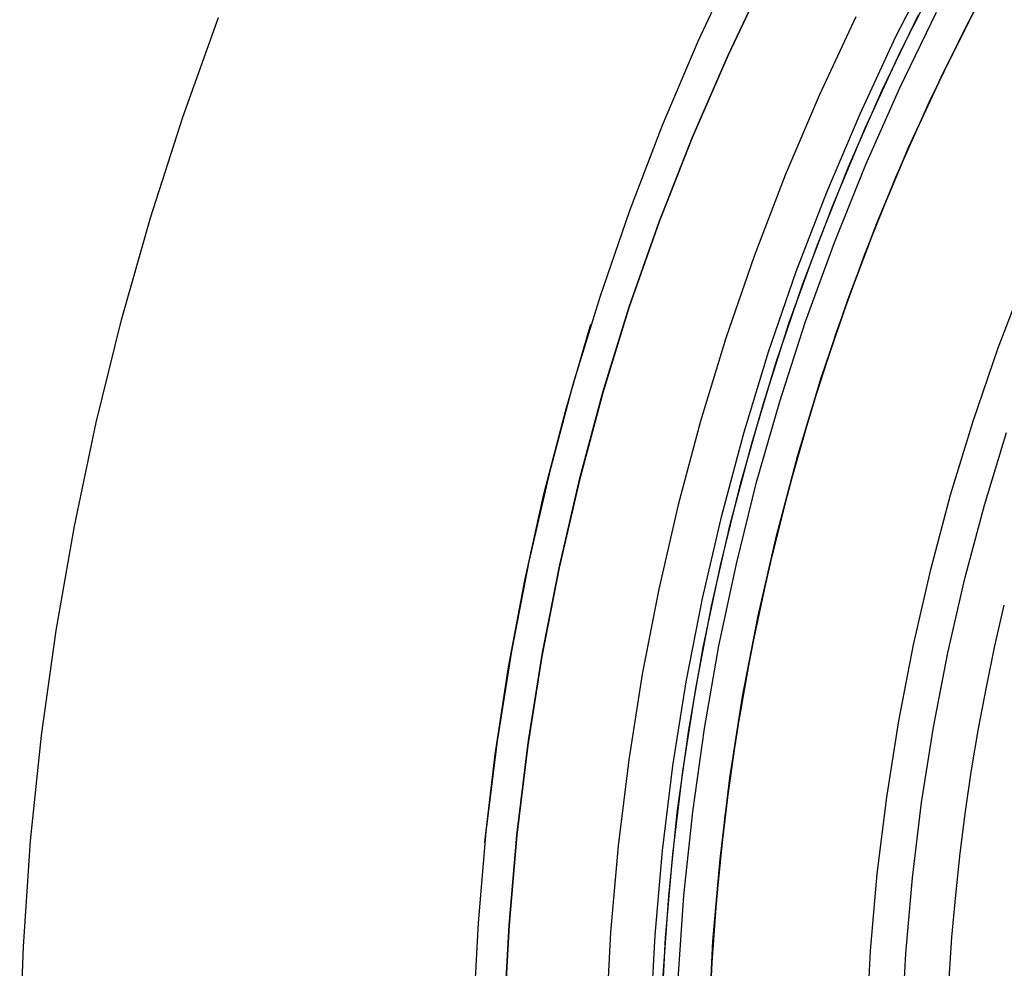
# Model space of a CAD drawing. Header units: millimetres. Extents: x -267 to 897, y -4167 to -3150.
# Tile 61 of 177: x 281 to 292, y -3515 to -3505. Entities that reach past the tile are written whole.
import ezdxf

# ---------------------------------------------------------------- set-up
doc = ezdxf.new("R2010")
doc.units = ezdxf.units.MM
doc.layers.add('1', color=7, linetype='Continuous')
doc.layers.add('BLANCO METALICO', color=7, linetype='Continuous', true_color=0xededed)

msp = doc.modelspace()

# ---------------------------------------------------------------- linework, layer by layer
at = {"layer": '1', "color": 250, "true_color": 0x111111}
for p, q in [((288.969, -3504.858, 118.631), (288.564, -3505.727, 118.631)), ((288.969, -3504.858, 118.631), (288.564, -3505.727, 118.631)), ((290.646, -3505.675, 118.19), (291.051, -3504.879, 118.19)), ((290.646, -3505.675, 118.19), (291.051, -3504.879, 118.19)), ((289.287, -3505.015, 65.792), (288.882, -3505.871, 65.792)), ((288.882, -3505.871, 65.792), (289.287, -3505.015, 65.792)), ((290.223, -3505.469, 66.044), (289.838, -3506.294, 66.044)), ((290.223, -3505.469, 66.044), (289.838, -3506.294, 66.044)), ((288.564, -3505.727, 118.631), (288.189, -3506.61, 118.631)), ((288.564, -3505.727, 118.631), (288.189, -3506.61, 118.631)), ((290.268, -3506.486, 118.19), (290.646, -3505.675, 118.19)), ((290.268, -3506.486, 118.19), (290.646, -3505.675, 118.19)), ((288.882, -3505.871, 65.792), (288.506, -3506.739, 65.792)), ((288.506, -3506.739, 65.792), (288.882, -3505.871, 65.792)), ((289.838, -3506.294, 66.044), (289.483, -3507.132, 66.044)), ((289.838, -3506.294, 66.044), (289.483, -3507.132, 66.044)), ((289.919, -3507.309, 118.19), (290.268, -3506.486, 118.19)), ((289.919, -3507.309, 118.19), (290.268, -3506.486, 118.19)), ((288.189, -3506.61, 118.631), (287.846, -3507.505, 118.631)), ((288.189, -3506.61, 118.631), (287.846, -3507.505, 118.631)), ((288.506, -3506.739, 65.792), (288.159, -3507.62, 65.792)), ((288.159, -3507.62, 65.792), (288.506, -3506.739, 65.792)), ((289.483, -3507.132, 66.044), (289.156, -3507.982, 66.044)), ((289.483, -3507.132, 66.044), (289.156, -3507.982, 66.044)), ((289.598, -3508.143, 118.19), (289.919, -3507.309, 118.19)), ((289.598, -3508.143, 118.19), (289.919, -3507.309, 118.19)), ((287.846, -3507.505, 118.631), (287.534, -3508.412, 118.631)), ((287.846, -3507.505, 118.631), (287.534, -3508.412, 118.631)), ((288.159, -3507.62, 65.792), (287.842, -3508.513, 65.792)), ((287.842, -3508.513, 65.792), (288.159, -3507.62, 65.792)), ((289.156, -3507.982, 66.044), (288.86, -3508.843, 66.044)), ((289.156, -3507.982, 66.044), (288.86, -3508.843, 66.044)), ((289.307, -3508.988, 118.19), (289.598, -3508.143, 118.19)), ((289.307, -3508.988, 118.19), (289.598, -3508.143, 118.19)), ((287.534, -3508.412, 118.631), (287.253, -3509.329, 118.631)), ((287.534, -3508.412, 118.631), (287.253, -3509.329, 118.631)), ((287.842, -3508.513, 65.792), (287.566, -3509.419, 65.792)), ((287.566, -3509.419, 65.792), (287.842, -3508.513, 65.792)), ((287.568, -3509.409, 65.792), (287.842, -3508.513, 65.792)), ((287.18, -3509.585, 118.631), (287.442, -3508.695, 118.631)), ((288.86, -3508.843, 66.044), (288.594, -3509.714, 66.044)), ((288.86, -3508.843, 66.044), (288.594, -3509.714, 66.044)), ((289.046, -3509.843, 118.19), (289.307, -3508.988, 118.19)), ((289.046, -3509.843, 118.19), (289.307, -3508.988, 118.19)), ((287.253, -3509.329, 118.631), (287.005, -3510.256, 118.631)), ((287.253, -3509.329, 118.631), (287.005, -3510.256, 118.631)), ((287.566, -3509.419, 65.792), (287.321, -3510.334, 65.792)), ((287.321, -3510.334, 65.792), (287.566, -3509.419, 65.792)), ((287.325, -3510.313, 65.792), (287.568, -3509.409, 65.792)), ((286.948, -3510.483, 118.631), (287.18, -3509.585, 118.631)), ((288.594, -3509.714, 66.044), (288.358, -3510.593, 66.044)), ((288.594, -3509.714, 66.044), (288.358, -3510.593, 66.044)), ((288.815, -3510.707, 118.19), (289.046, -3509.843, 118.19)), ((288.815, -3510.707, 118.19), (289.046, -3509.843, 118.19)), ((287.005, -3510.256, 118.631), (286.789, -3511.19, 118.631)), ((287.005, -3510.256, 118.631), (286.789, -3511.19, 118.631)), ((287.113, -3511.226, 65.792), (287.325, -3510.313, 65.792)), ((287.321, -3510.334, 65.792), (287.108, -3511.258, 65.792)), ((287.108, -3511.258, 65.792), (287.321, -3510.334, 65.792)), ((286.746, -3511.388, 118.631), (286.948, -3510.483, 118.631)), ((288.358, -3510.593, 66.044), (288.154, -3511.48, 66.044)), ((288.358, -3510.593, 66.044), (288.154, -3511.48, 66.044)), ((288.613, -3511.578, 118.19), (288.815, -3510.707, 118.19)), ((288.613, -3511.578, 118.19), (288.815, -3510.707, 118.19)), ((286.789, -3511.19, 118.631), (286.606, -3512.131, 118.631)), ((286.789, -3511.19, 118.631), (286.606, -3512.131, 118.631)), ((286.933, -3512.146, 65.792), (287.113, -3511.226, 65.792)), ((287.108, -3511.258, 65.792), (286.927, -3512.188, 65.792)), ((286.927, -3512.188, 65.792), (287.108, -3511.258, 65.792)), ((286.575, -3512.3, 118.631), (286.746, -3511.388, 118.631)), ((288.154, -3511.48, 66.044), (287.98, -3512.374, 66.044)), ((288.154, -3511.48, 66.044), (287.98, -3512.374, 66.044)), ((288.443, -3512.455, 118.19), (288.613, -3511.578, 118.19)), ((288.443, -3512.455, 118.19), (288.613, -3511.578, 118.19)), ((286.606, -3512.131, 118.631), (286.456, -3513.079, 118.631)), ((286.606, -3512.131, 118.631), (286.456, -3513.079, 118.631)), ((286.785, -3513.071, 65.792), (286.933, -3512.146, 65.792)), ((286.927, -3512.188, 65.792), (286.779, -3513.124, 65.792)), ((286.779, -3513.124, 65.792), (286.927, -3512.188, 65.792)), ((286.436, -3513.216, 118.631), (286.575, -3512.3, 118.631)), ((287.98, -3512.374, 66.044), (287.838, -3513.273, 66.044)), ((287.98, -3512.374, 66.044), (287.838, -3513.273, 66.044)), ((288.303, -3513.338, 118.19), (288.443, -3512.455, 118.19)), ((288.303, -3513.338, 118.19), (288.443, -3512.455, 118.19)), ((286.456, -3513.079, 118.631), (286.339, -3514.031, 118.631)), ((286.456, -3513.079, 118.631), (286.339, -3514.031, 118.631)), ((286.327, -3514.137, 118.631), (286.436, -3513.216, 118.631)), ((286.779, -3513.124, 65.792), (286.664, -3514.065, 65.792)), ((286.664, -3514.065, 65.792), (286.779, -3513.124, 65.792)), ((287.838, -3513.273, 66.044), (287.727, -3514.176, 66.044)), ((287.838, -3513.273, 66.044), (287.727, -3514.176, 66.044)), ((288.194, -3514.225, 118.19), (288.303, -3513.338, 118.19)), ((288.194, -3514.225, 118.19), (288.303, -3513.338, 118.19)), ((286.339, -3514.031, 118.631), (286.256, -3514.986, 118.631)), ((286.339, -3514.031, 118.631), (286.256, -3514.986, 118.631)), ((286.664, -3514.065, 65.792), (286.581, -3515.009, 65.792)), ((286.581, -3515.009, 65.792), (286.664, -3514.065, 65.792)), ((287.727, -3514.176, 66.044), (287.647, -3515.083, 66.044)), ((287.727, -3514.176, 66.044), (287.647, -3515.083, 66.044)), ((288.116, -3515.116, 118.19), (288.194, -3514.225, 118.19)), ((288.116, -3515.116, 118.19), (288.194, -3514.225, 118.19)), ((286.256, -3514.986, 118.631), (286.206, -3515.944, 118.631)), ((286.256, -3514.986, 118.631), (286.206, -3515.944, 118.631)), ((286.581, -3515.009, 65.792), (286.532, -3515.955, 65.792)), ((286.532, -3515.955, 65.792), (286.581, -3515.009, 65.792)), ((287.647, -3515.083, 66.044), (287.6, -3515.992, 66.044)), ((287.647, -3515.083, 66.044), (287.6, -3515.992, 66.044)), ((288.07, -3516.009, 118.19), (288.116, -3515.116, 118.19)), ((288.07, -3516.009, 118.19), (288.116, -3515.116, 118.19))]:
    msp.add_line(p, q, dxfattribs=at)
at = {"layer": '1', "color": 7, "true_color": 0xffffff}
for p, q in [((283.154, -3506.521, 0.17), (283.53, -3505.474, 0.17)), ((282.814, -3507.58, 0.17), (283.154, -3506.521, 0.17)), ((282.51, -3508.651, 0.17), (282.814, -3507.58, 0.17)), ((282.244, -3509.731, 0.17), (282.51, -3508.651, 0.17)), ((282.015, -3510.82, 0.17), (282.244, -3509.731, 0.17)), ((281.824, -3511.916, 0.17), (282.015, -3510.82, 0.17)), ((291.685, -3512.077), (291.784, -3511.647)), ((291.685, -3512.077), (291.784, -3511.647)), ((281.671, -3513.018, 0.17), (281.824, -3511.916, 0.17)), ((291.595, -3512.509), (291.685, -3512.077)), ((291.595, -3512.509), (291.685, -3512.077)), ((291.514, -3512.944), (291.595, -3512.509)), ((291.514, -3512.944), (291.595, -3512.509)), ((291.44, -3513.379), (291.514, -3512.944)), ((291.44, -3513.379), (291.514, -3512.944)), ((281.556, -3514.124, 0.17), (281.671, -3513.018, 0.17)), ((291.376, -3513.817), (291.44, -3513.379)), ((291.376, -3513.817), (291.44, -3513.379)), ((291.32, -3514.255), (291.376, -3513.817)), ((291.32, -3514.255), (291.376, -3513.817)), ((281.479, -3515.234, 0.17), (281.556, -3514.124, 0.17)), ((291.273, -3514.695), (291.32, -3514.255)), ((291.273, -3514.695), (291.32, -3514.255)), ((291.234, -3515.135), (291.273, -3514.695)), ((291.234, -3515.135), (291.273, -3514.695)), ((291.204, -3515.576), (291.234, -3515.135)), ((291.204, -3515.576), (291.234, -3515.135)), ((281.441, -3516.346, 0.17), (281.479, -3515.234, 0.17))]:
    msp.add_line(p, q, dxfattribs=at)
at = {"layer": 'BLANCO METALICO'}
for p, q in [((291.783, -3504.81, 271.51), (291.376, -3505.579, 271.51)), ((290.689, -3505.838, 239.116), (291.085, -3505.052, 239.116)), ((291.527, -3505.284, 239.916), (291.14, -3506.055, 239.916)), ((291.14, -3506.055, 239.616), (291.527, -3505.284, 239.616)), ((290.687, -3506.214, 267.363), (291.073, -3505.42, 267.363)), ((291.376, -3505.579, 271.51), (290.995, -3506.362, 271.51)), ((290.321, -3506.638, 239.116), (290.689, -3505.838, 239.116)), ((291.14, -3506.055, 239.916), (290.779, -3506.839, 239.916)), ((290.779, -3506.839, 239.616), (291.14, -3506.055, 239.616)), ((290.329, -3507.02, 267.363), (290.687, -3506.214, 267.363)), ((290.995, -3506.362, 271.51), (290.642, -3507.157, 271.51)), ((289.981, -3507.45, 239.116), (290.321, -3506.638, 239.116)), ((290.779, -3506.839, 239.916), (290.445, -3507.635, 239.916)), ((290.445, -3507.635, 239.616), (290.779, -3506.839, 239.616)), ((289.999, -3507.839, 267.363), (290.329, -3507.02, 267.363)), ((290.642, -3507.157, 271.51), (290.316, -3507.965, 271.51)), ((289.668, -3508.273, 239.116), (289.981, -3507.45, 239.116)), ((290.445, -3507.635, 239.916), (290.139, -3508.442, 239.916)), ((290.139, -3508.442, 239.616), (290.445, -3507.635, 239.616)), ((289.697, -3508.669, 267.363), (289.999, -3507.839, 267.363)), ((290.316, -3507.965, 271.51), (290.019, -3508.783, 271.51)), ((291.72, -3508.946, 267.363), (292.01, -3508.187, 267.363)), ((289.385, -3509.106, 239.116), (289.668, -3508.273, 239.116)), ((290.139, -3508.442, 239.916), (289.861, -3509.259, 239.916)), ((289.861, -3509.259, 239.616), (290.139, -3508.442, 239.616)), ((289.425, -3509.508, 267.363), (289.697, -3508.669, 267.363)), ((290.019, -3508.783, 271.51), (289.751, -3509.611, 271.51)), ((291.457, -3509.714, 267.363), (291.72, -3508.946, 267.363)), ((289.13, -3509.949, 239.116), (289.385, -3509.106, 239.116)), ((289.861, -3509.259, 239.916), (289.611, -3510.085, 239.916)), ((289.611, -3510.085, 239.616), (289.861, -3509.259, 239.616)), ((289.182, -3510.357, 267.363), (289.425, -3509.508, 267.363)), ((289.751, -3509.611, 271.51), (289.512, -3510.448, 271.51)), ((291.22, -3510.49, 267.363), (291.457, -3509.714, 267.363)), ((291.576, -3510.598, 271.51), (291.808, -3509.835, 271.51)), ((288.905, -3510.8, 239.116), (289.13, -3509.949, 239.116)), ((289.611, -3510.085, 239.916), (289.39, -3510.92, 239.916)), ((289.39, -3510.92, 239.616), (289.611, -3510.085, 239.616)), ((288.969, -3511.214, 267.363), (289.182, -3510.357, 267.363)), ((289.512, -3510.448, 271.51), (289.302, -3511.292, 271.51)), ((291.011, -3511.275, 267.363), (291.22, -3510.49, 267.363)), ((291.37, -3511.37, 271.51), (291.576, -3510.598, 271.51)), ((288.709, -3511.658, 239.116), (288.905, -3510.8, 239.116)), ((289.39, -3510.92, 239.916), (289.198, -3511.761, 239.916)), ((289.198, -3511.761, 239.616), (289.39, -3510.92, 239.616)), ((288.786, -3512.077, 267.363), (288.969, -3511.214, 267.363)), ((289.302, -3511.292, 271.51), (289.121, -3512.144, 271.51)), ((290.829, -3512.066, 267.363), (291.011, -3511.275, 267.363)), ((291.191, -3512.148, 271.51), (291.37, -3511.37, 271.51)), ((288.543, -3512.523, 239.116), (288.709, -3511.658, 239.116)), ((289.198, -3511.761, 239.916), (289.035, -3512.609, 239.916)), ((289.035, -3512.609, 239.616), (289.198, -3511.761, 239.616)), ((288.633, -3512.946, 267.363), (288.786, -3512.077, 267.363)), ((290.675, -3512.863, 267.363), (290.829, -3512.066, 267.363)), ((289.121, -3512.144, 271.51), (288.97, -3513.001, 271.51)), ((291.04, -3512.931, 271.51), (291.191, -3512.148, 271.51)), ((288.407, -3513.392, 239.116), (288.543, -3512.523, 239.116)), ((289.035, -3512.609, 239.916), (288.902, -3513.461, 239.916)), ((288.902, -3513.461, 239.616), (289.035, -3512.609, 239.616)), ((290.548, -3513.665, 267.363), (290.675, -3512.863, 267.363)), ((288.511, -3513.821, 267.363), (288.633, -3512.946, 267.363)), ((288.97, -3513.001, 271.51), (288.849, -3513.863, 271.51)), ((290.915, -3513.72, 271.51), (291.04, -3512.931, 271.51)), ((288.3, -3514.266, 239.116), (288.407, -3513.392, 239.116)), ((288.902, -3513.461, 239.916), (288.798, -3514.318, 239.916)), ((288.798, -3514.318, 239.616), (288.902, -3513.461, 239.616)), ((290.449, -3514.471, 267.363), (290.548, -3513.665, 267.363)), ((290.819, -3514.512, 271.51), (290.915, -3513.72, 271.51)), ((288.418, -3514.698, 267.363), (288.511, -3513.821, 267.363)), ((288.849, -3513.863, 271.51), (288.759, -3514.729, 271.51)), ((288.225, -3515.143, 239.116), (288.3, -3514.266, 239.116)), ((288.798, -3514.318, 239.916), (288.723, -3515.178, 239.916)), ((288.723, -3515.178, 239.616), (288.798, -3514.318, 239.616)), ((290.379, -3515.28, 267.363), (290.449, -3514.471, 267.363)), ((290.749, -3515.307, 271.51), (290.819, -3514.512, 271.51)), ((288.357, -3515.579, 267.363), (288.418, -3514.698, 267.363)), ((288.759, -3514.729, 271.51), (288.698, -3515.597, 271.51)), ((288.179, -3516.022, 239.116), (288.225, -3515.143, 239.116)), ((288.723, -3515.178, 239.916), (288.679, -3516.04, 239.916)), ((288.679, -3516.04, 239.616), (288.723, -3515.178, 239.616)), ((290.337, -3516.091, 267.363), (290.379, -3515.28, 267.363)), ((290.708, -3516.104, 271.51), (290.749, -3515.307, 271.51))]:
    msp.add_line(p, q, dxfattribs=at)
at = {"layer": 'BLANCO METALICO', "color": 3, "true_color": 0x00ff00}
for p, q in [((290.501, -3506.239, 238.114), (290.882, -3505.446, 238.114)), ((290.501, -3506.239, 238.114), (290.882, -3505.446, 238.114)), ((290.501, -3506.239, 240.968), (290.882, -3505.446, 240.968)), ((290.146, -3507.045, 238.114), (290.501, -3506.239, 238.114)), ((290.146, -3507.045, 238.114), (290.501, -3506.239, 238.114)), ((290.146, -3507.045, 240.968), (290.501, -3506.239, 240.968)), ((289.82, -3507.862, 238.114), (290.146, -3507.045, 238.114)), ((289.82, -3507.862, 238.114), (290.146, -3507.045, 238.114)), ((289.82, -3507.862, 240.968), (290.146, -3507.045, 240.968)), ((289.522, -3508.691, 238.114), (289.82, -3507.862, 238.114)), ((289.522, -3508.691, 238.114), (289.82, -3507.862, 238.114)), ((289.522, -3508.691, 240.968), (289.82, -3507.862, 240.968)), ((289.253, -3509.529, 238.114), (289.522, -3508.691, 238.114)), ((289.253, -3509.529, 238.114), (289.522, -3508.691, 238.114)), ((289.253, -3509.529, 240.968), (289.522, -3508.691, 240.968)), ((289.013, -3510.376, 238.114), (289.253, -3509.529, 238.114)), ((289.013, -3510.376, 238.114), (289.253, -3509.529, 238.114)), ((289.013, -3510.376, 240.968), (289.253, -3509.529, 240.968)), ((288.803, -3511.231, 238.114), (289.013, -3510.376, 238.114)), ((288.803, -3511.231, 238.114), (289.013, -3510.376, 238.114)), ((288.803, -3511.231, 240.968), (289.013, -3510.376, 240.968)), ((288.622, -3512.092, 238.114), (288.803, -3511.231, 238.114)), ((288.622, -3512.092, 238.114), (288.803, -3511.231, 238.114)), ((288.622, -3512.092, 240.968), (288.803, -3511.231, 240.968)), ((288.471, -3512.959, 238.114), (288.622, -3512.092, 238.114)), ((288.471, -3512.959, 238.114), (288.622, -3512.092, 238.114)), ((288.471, -3512.959, 240.968), (288.622, -3512.092, 240.968)), ((288.349, -3513.831, 238.114), (288.471, -3512.959, 238.114)), ((288.349, -3513.831, 238.114), (288.471, -3512.959, 238.114)), ((288.349, -3513.831, 240.968), (288.471, -3512.959, 240.968)), ((288.259, -3514.707, 238.114), (288.349, -3513.831, 238.114)), ((288.259, -3514.707, 238.114), (288.349, -3513.831, 238.114)), ((288.259, -3514.707, 240.968), (288.349, -3513.831, 240.968)), ((288.198, -3515.585, 238.114), (288.259, -3514.707, 238.114)), ((288.198, -3515.585, 238.114), (288.259, -3514.707, 238.114)), ((288.198, -3515.585, 240.968), (288.259, -3514.707, 240.968))]:
    msp.add_line(p, q, dxfattribs=at)

doc.saveas('drawing.dxf')
